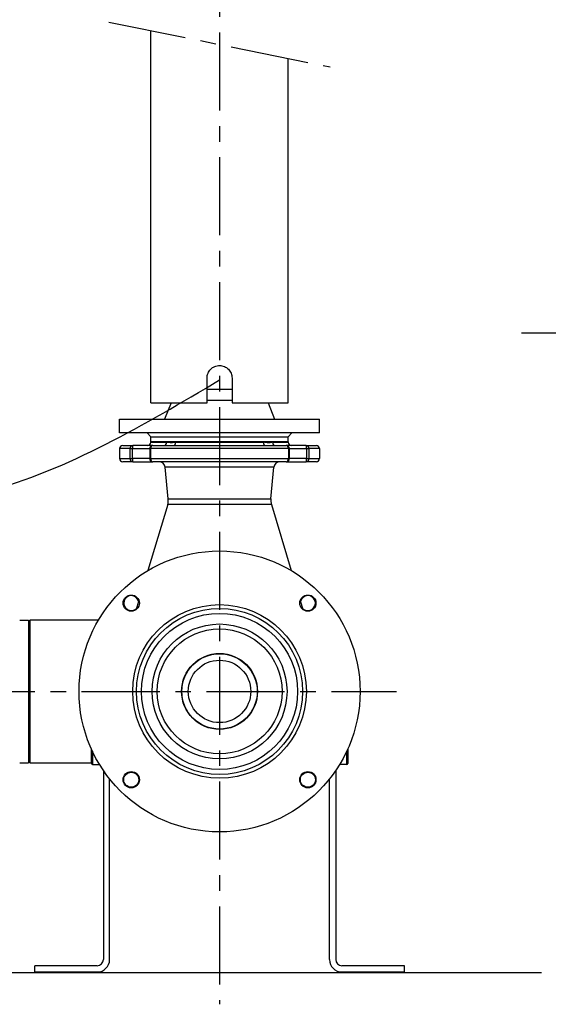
# Model space of a CAD drawing. Header units: millimetres. Extents: x 0 to 5940, y 0 to 4200.
# Tile 37 of 52: x 1260 to 1683, y 2961 to 3750. Entities that reach past the tile are written whole.
import ezdxf

# ---------------------------------------------------------------- set-up
doc = ezdxf.new("R2010")
doc.units = ezdxf.units.MM
doc.header["$LTSCALE"] = 50
doc.linetypes.add('MITTE', pattern=[2, 1.25, -0.25, 0.25, -0.25])
for name, color, linetype in [('01-LINIE-025', 1, 'CONTINUOUS'), ('02-LINIE-035', 2, 'CONTINUOUS'), ('03-LINIE-050', 3, 'CONTINUOUS'), ('05-ACHSE', 1, 'MITTE')]:
    doc.layers.add(name, color=color, linetype=linetype)

msp = doc.modelspace()

# ---------------------------------------------------------------- linework, layer by layer
at = {"layer": '01-LINIE-025'}
msp.add_line((1661.68, 3499.22), (2232.2, 3499.22), dxfattribs=at)
at = {"layer": '02-LINIE-035'}
for p, q in [((1365.03, 3443.06), (1365.03, 3741.33)), ((1475.03, 3443.06), (1475.03, 3719.03)), ((1410.03, 3443.06), (1410.03, 3463.06)), ((1430.03, 3463.06), (1430.03, 3443.06)), ((1410.03, 3454.06), (1430.03, 3454.06)), ((1410.03, 3454.06), (1430.03, 3454.06)), ((1365.03, 3443.06), (1410.03, 3443.06)), ((1381.19, 3443.06), (1376.03, 3430.06)), ((1430.03, 3445.06), (1410.03, 3445.06)), ((1430.03, 3443.06), (1475.03, 3443.06)), ((1458.87, 3443.06), (1464.03, 3430.06)), ((1340.03, 3430.06), (1500.03, 3430.06)), ((1340.03, 3419.06), (1340.03, 3430.06)), ((1500.03, 3419.06), (1500.03, 3430.06)), ((1500.03, 3419.06), (1340.03, 3419.06)), ((1365.03, 3416.06), (1362.03, 3419.06)), ((1365.03, 3416.06), (1475.03, 3416.06)), ((1365.03, 3412.06), (1365.03, 3416.06)), ((1365.03, 3416.06), (1475.03, 3416.06)), ((1475.03, 3416.06), (1478.03, 3419.06)), ((1475.03, 3412.06), (1475.03, 3416.06)), ((1348.33, 3406.56), (1340.03, 3406.56)), ((1340.03, 3406.56), (1340.03, 3398.56)), ((1342.53, 3409.06), (1350.57, 3409.06)), ((1348.33, 3406.56), (1350.35, 3406.56)), ((1348.33, 3406.56), (1348.33, 3398.56)), ((1350.35, 3406.56), (1364.11, 3406.56)), ((1350.35, 3398.56), (1350.35, 3406.56)), ((1366.61, 3409.06), (1350.57, 3409.06)), ((1364.11, 3406.56), (1364.89, 3406.56)), ((1364.11, 3406.56), (1364.11, 3398.56)), ((1475.17, 3406.56), (1364.89, 3406.56)), ((1364.89, 3398.56), (1364.89, 3406.56)), ((1365.03, 3412.06), (1475.03, 3412.06)), ((1475.03, 3412.06), (1365.03, 3412.06)), ((1365.03, 3412.06), (1365.03, 3411.56)), ((1365.03, 3411.56), (1377.61, 3411.56)), ((1366.61, 3409.06), (1473.45, 3409.06)), ((1385.02, 3411.56), (1455.04, 3411.56)), ((1462.45, 3411.56), (1475.03, 3411.56)), ((1489.49, 3409.06), (1473.45, 3409.06)), ((1475.03, 3412.06), (1475.03, 3411.56)), ((1475.17, 3406.56), (1475.95, 3406.56)), ((1475.17, 3406.56), (1475.17, 3398.56)), ((1475.95, 3406.56), (1489.71, 3406.56)), ((1475.95, 3398.56), (1475.95, 3406.56)), ((1489.49, 3409.06), (1497.53, 3409.06)), ((1489.71, 3406.56), (1491.73, 3406.56)), ((1489.71, 3406.56), (1489.71, 3398.56)), ((1500.03, 3406.56), (1491.73, 3406.56)), ((1491.73, 3398.56), (1491.73, 3406.56)), ((1500.03, 3406.56), (1500.03, 3398.56)), ((1340.03, 3398.56), (1348.33, 3398.56)), ((1350.57, 3396.06), (1342.53, 3396.06)), ((1348.33, 3398.56), (1350.35, 3398.56)), ((1364.11, 3398.56), (1350.35, 3398.56)), ((1350.57, 3396.06), (1366.61, 3396.06)), ((1364.11, 3398.56), (1364.89, 3398.56)), ((1364.89, 3398.56), (1475.17, 3398.56)), ((1473.45, 3396.06), (1366.61, 3396.06)), ((1463.59, 3391.55), (1376.47, 3391.55)), ((1378.95, 3366.42), (1376.47, 3391.55)), ((1461.11, 3366.42), (1463.59, 3391.55)), ((1473.45, 3396.06), (1489.49, 3396.06)), ((1475.17, 3398.56), (1475.95, 3398.56)), ((1489.71, 3398.56), (1475.95, 3398.56)), ((1497.53, 3396.06), (1489.49, 3396.06)), ((1489.71, 3398.56), (1491.73, 3398.56)), ((1491.73, 3398.56), (1500.03, 3398.56)), ((1378.5, 3361.8), (1362.61, 3308.81)), ((1461.56, 3361.8), (1378.5, 3361.8)), ((1378.95, 3366.42), (1461.11, 3366.42)), ((1461.56, 3361.8), (1477.44, 3308.81)), ((1355.45, 3284.92), (1353.26, 3277.61)), ((1484.6, 3284.92), (1486.8, 3277.61)), ((1260.03, 3269.21), (1267.03, 3269.21)), ((1267.03, 3269.21), (1267.03, 3154.91)), ((1268.03, 3269.21), (1268.03, 3154.91)), ((1323.13, 3269.21), (1268.03, 3269.21)), ((1317.43, 3154.36), (1317.43, 3165.76)), ((1318.23, 3164.18), (1318.23, 3153.56)), ((1521.83, 3153.56), (1521.83, 3164.18)), ((1522.63, 3165.76), (1522.63, 3154.36)), ((1260.03, 3154.91), (1267.03, 3154.91)), ((1268.03, 3154.91), (1317.43, 3154.91)), ((1318.23, 3153.56), (1323.94, 3153.56)), ((1327.03, 3148.76), (1327.03, 2997.37)), ((1513.03, 3148.76), (1513.03, 2997.37)), ((1521.83, 3153.56), (1516.12, 3153.56)), ((1332.03, 2997.37), (1332.03, 3141.98)), ((1508.03, 2997.37), (1508.03, 3141.98)), ((1322.03, 2992.37), (1272.03, 2992.37)), ((1272.03, 2987.37), (1272.03, 2992.37)), ((1568.03, 2992.37), (1518.03, 2992.37)), ((1568.03, 2987.37), (1568.03, 2992.37)), ((1272.03, 2987.37), (1322.03, 2987.37)), ((1518.03, 2987.37), (1568.03, 2987.37))]:
    msp.add_line(p, q, dxfattribs=at)
for centre, radius in [((1420.03, 3212.06), 112.5), ((1349.32, 3282.77), 6.5), ((1490.74, 3282.77), 6.5), ((1420.03, 3212.06), 69.5), ((1420.03, 3212.06), 66.5), ((1420.03, 3212.06), 62.5), ((1420.03, 3212.06), 54), ((1420.03, 3212.06), 50), ((1420.03, 3212.06), 30.4), ((1420.03, 3212.06), 30.15), ((1420.03, 3212.06), 25), ((1349.32, 3141.35), 6.5), ((1349.32, 3141.35), 6), ((1490.74, 3141.35), 6.5), ((1490.74, 3141.35), 6)]:
    msp.add_circle(centre, radius, dxfattribs=at)
for centre, radius, start, end in [((1342.53, 3406.56), 2.5, 90, 180), ((1362.53, 3411.56), 2.5, 270, 0), ((1366.61, 3406.56), 2.5, 90, 180), ((1473.45, 3406.56), 2.5, 0, 90), ((1477.53, 3411.56), 2.5, 180, 270), ((1497.53, 3406.56), 2.5, 0, 90), ((1342.53, 3398.56), 2.5, 180, 270), ((1366.61, 3398.56), 2.5, 180, 270), ((1371.5, 3391.06), 5, 5.61894, 90), ((1468.56, 3391.06), 5, 90, 174.38106), ((1473.45, 3398.56), 2.5, 270, 0), ((1497.53, 3398.56), 2.5, 270, 0), ((1367, 3365.24), 12, 343.31337, 5.61894), ((1473.05, 3365.24), 12, 174.38106, 196.68663), ((1349.32, 3282.77), 6, 12.06181, 314.56494), ((1490.74, 3282.77), 6, 225.43506, 167.93819), ((1318.23, 3165.76), 0.8, 170.64964, 180), ((1521.83, 3165.76), 0.8, 0, 9.35036), ((1318.23, 3154.36), 0.8, 180, 270), ((1521.83, 3154.36), 0.8, 270, 0), ((1322.03, 2997.37), 10, 270, 0), ((1322.03, 2997.37), 5, 270, 0), ((1518.03, 2997.37), 10, 180, 270), ((1518.03, 2997.37), 5, 180, 270)]:
    msp.add_arc(centre, radius, start, end, dxfattribs=at)
for centre, major_axis, ratio, start_param, end_param in [((1350.57, 3406.56), (0, 2.5), 0.896285, 0, 1.570796), ((1350.57, 3406.56), (0, 2.5), 0.087156, 0, 1.570796), ((1366.61, 3406.56), (0, 2.5), 0.689252, 0, 1.570796), ((1375.68, 3411.56), (0, -2.5), 0.771256, 0, 1.570796), ((1383.43, 3411.56), (0, -2.5), 0.636525, 0, 1.570796), ((1456.63, 3411.56), (0, -2.5), 0.636525, 4.712389, 6.283185), ((1464.38, 3411.56), (0, -2.5), 0.771256, 4.712389, 6.283185), ((1473.45, 3406.56), (0, 2.5), 0.689252, 4.712389, 6.283185), ((1489.49, 3406.56), (0, 2.5), 0.896285, 4.712389, 6.283185), ((1489.49, 3406.56), (0, 2.5), 0.087156, 4.712389, 6.283185), ((1350.57, 3398.56), (0, -2.5), 0.896285, 4.712389, 6.283185), ((1350.57, 3398.56), (0, -2.5), 0.087156, 4.712389, 6.283185), ((1366.61, 3398.56), (0, -2.5), 0.689252, 4.712389, 6.283185), ((1473.45, 3398.56), (0, -2.5), 0.689252, 0, 1.570796), ((1489.49, 3398.56), (0, -2.5), 0.087156, 0, 1.570796), ((1489.49, 3398.56), (0, -2.5), 0.896285, 0, 1.570796)]:
    msp.add_ellipse(centre, major_axis=major_axis, ratio=ratio, start_param=start_param, end_param=end_param, dxfattribs=at)
for points, knots in [([(1410.03, 3463.06), (1410.03, 3464.32), (1410.28, 3465.66), (1411.3, 3468.13), (1412.07, 3469.25), (1413.84, 3471.02), (1414.97, 3471.79), (1417.43, 3472.81), (1418.77, 3473.06), (1421.29, 3473.06), (1422.63, 3472.81), (1425.09, 3471.79), (1426.21, 3471.02), (1427.99, 3469.25), (1428.76, 3468.13), (1429.78, 3465.66), (1430.03, 3464.32), (1430.03, 3463.06)], [-3.020728, -3.020728, -3.020728, -3.020728, -2.64313, -2.64313, -2.265532, -2.265532, -1.887948, -1.887948, -1.510364, -1.510364, -1.13278, -1.13278, -0.755196, -0.755196, -0.377598, -0.377598, 0, 0, 0, 0]), ([(1385.02, 3411.56), (1384.46, 3411.56), (1383.91, 3411.49), (1382.74, 3411.3), (1382.12, 3411.19), (1380.75, 3411.12), (1380.01, 3411.22), (1378.72, 3411.46), (1378.16, 3411.56), (1377.61, 3411.56)], [-3.141593, -3.141593, -3.141593, -3.141593, -1.837026, -1.837026, -0.319129, -0.319129, 1.599146, 1.599146, 3.141593, 3.141593, 3.141593, 3.141593]), ([(1462.45, 3411.56), (1461.98, 3411.56), (1461.51, 3411.49), (1460.47, 3411.3), (1459.89, 3411.19), (1458.55, 3411.12), (1457.77, 3411.22), (1456.35, 3411.46), (1455.7, 3411.56), (1455.04, 3411.56)], [-3.141593, -3.141593, -3.141593, -3.141593, -1.837026, -1.837026, -0.319129, -0.319129, 1.599146, 1.599146, 3.141593, 3.141593, 3.141593, 3.141593])]:
    msp.add_open_spline(points, degree=3, knots=knots, dxfattribs=at)
at = {"layer": '03-LINIE-050'}
msp.add_line((572.03, 2987.06), (1677.78, 2987.06), dxfattribs=at)
msp.add_open_spline([(972.03, 3392.06), (1013.88, 3378.72), (1098.6, 3351.7), (1260.75, 3366.74), (1359.82, 3425.68), (1420.03, 3461.5)], degree=3, knots=[0, 0, 0, 0, 130.865162, 264.949702, 472.651133, 472.651133, 472.651133, 472.651133], dxfattribs=at)
at = {"layer": '05-ACHSE'}
for p, q in [((1420.03, 4039.84), (1420.03, 2961.48)), ((1331.35, 3748.16), (1508.71, 3712.2)), ((709.63, 3212.06), (1561.68, 3212.06))]:
    msp.add_line(p, q, dxfattribs=at)

doc.saveas('drawing.dxf')
